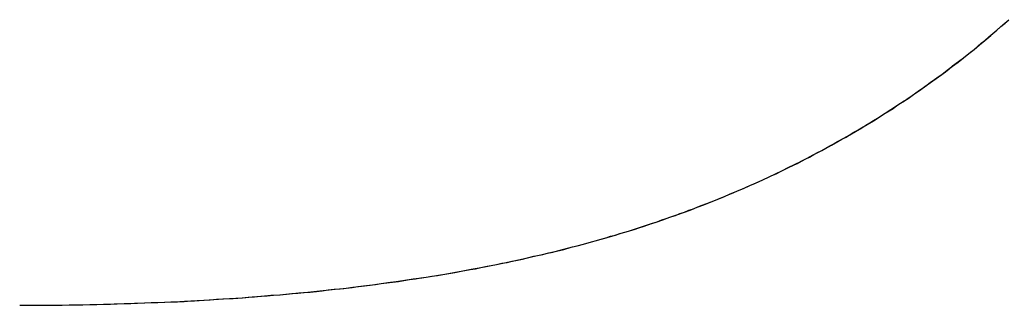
# Model space of a CAD drawing. Extents: x -4.4 to 4.4, y -6.1 to 5.8.
# Tile 72 of 157: x -1.77133 to -1.7388, y 3.49273 to 3.50217. Entities that reach past the tile are written whole.
import ezdxf

# ---------------------------------------------------------------- set-up
doc = ezdxf.new("R2010")
doc.units = 0
doc.layers.get('0').update_dxf_attribs({"linetype": 'CONTINUOUS'})

# ---------------------------------------------------------------- blocks, each defined once
blk = doc.blocks.new('*U1')
blk.add_line((-1.73945, 3.501482, 5.3045), (-1.73945, 3.501482, 5.304))
blk.add_line((-1.73945, 3.501482, 5.3045), (-1.73945, 3.501482, 5.304))
for points in [[(-1.73945, 3.50148, 5.3045), (-1.73932, 3.5016, 5.3045), (-1.73918, 3.50171, 5.3045), (-1.73905, 3.50182, 5.3045), (-1.73892, 3.50194, 5.3045), (-1.73878, 3.50205, 5.3045)], [(-1.73945, 3.50148, 5.304), (-1.73925, 3.50165, 5.304), (-1.73905, 3.50182, 5.304), (-1.73885, 3.502, 5.304), (-1.73865, 3.50217, 5.304)], [(-1.73945, 3.50148, 5.304), (-1.73925, 3.50165, 5.304), (-1.73905, 3.50182, 5.304), (-1.73885, 3.502, 5.304), (-1.73865, 3.50217, 5.304)], [(-1.73945, 3.50148, 5.3045), (-1.73932, 3.5016, 5.3045), (-1.73918, 3.50171, 5.3045), (-1.73905, 3.50182, 5.3045), (-1.73892, 3.50194, 5.3045), (-1.73878, 3.50205, 5.3045)], [(-1.77133, 3.49273, 5.3045), (-1.7711, 3.49273, 5.3045), (-1.77086, 3.49273, 5.3045), (-1.77063, 3.49274, 5.3045), (-1.7704, 3.49274, 5.3045), (-1.77016, 3.49274, 5.3045), (-1.76993, 3.49274, 5.3045), (-1.7697, 3.49275, 5.3045), (-1.76947, 3.49275, 5.3045), (-1.76924, 3.49275, 5.3045), (-1.76901, 3.49276, 5.3045), (-1.76878, 3.49276, 5.3045), (-1.76856, 3.49277, 5.3045), (-1.76833, 3.49277, 5.3045), (-1.76811, 3.49278, 5.3045), (-1.76788, 3.49279, 5.3045), (-1.76766, 3.49279, 5.3045), (-1.76744, 3.4928, 5.3045), (-1.76721, 3.49281, 5.3045), (-1.76699, 3.49282, 5.3045), (-1.76677, 3.49282, 5.3045), (-1.76655, 3.49283, 5.3045), (-1.76634, 3.49284, 5.3045), (-1.76612, 3.49285, 5.3045), (-1.7659, 3.49286, 5.3045), (-1.76568, 3.49288, 5.3045), (-1.76547, 3.49289, 5.3045), (-1.76525, 3.4929, 5.3045), (-1.76504, 3.49291, 5.3045), (-1.76483, 3.49293, 5.3045), (-1.76462, 3.49294, 5.3045), (-1.7644, 3.49295, 5.3045), (-1.76419, 3.49297, 5.3045), (-1.76398, 3.49298, 5.3045), (-1.76378, 3.493, 5.3045), (-1.76357, 3.49301, 5.3045), (-1.76336, 3.49303, 5.3045), (-1.76315, 3.49304, 5.3045), (-1.76295, 3.49306, 5.3045), (-1.76274, 3.49308, 5.3045), (-1.76254, 3.4931, 5.3045), (-1.76234, 3.49312, 5.3045), (-1.76214, 3.49313, 5.3045), (-1.76193, 3.49315, 5.3045), (-1.76173, 3.49317, 5.3045), (-1.76153, 3.49319, 5.3045), (-1.76134, 3.49321, 5.3045), (-1.76114, 3.49324, 5.3045), (-1.76094, 3.49326, 5.3045), (-1.76074, 3.49328, 5.3045), (-1.76055, 3.4933, 5.3045), (-1.76035, 3.49332, 5.3045), (-1.76016, 3.49335, 5.3045), (-1.75997, 3.49337, 5.3045), (-1.75977, 3.4934, 5.3045), (-1.75958, 3.49342, 5.3045), (-1.75939, 3.49345, 5.3045), (-1.7592, 3.49347, 5.3045), (-1.75901, 3.4935, 5.3045), (-1.75882, 3.49352, 5.3045), (-1.75864, 3.49355, 5.3045), (-1.75845, 3.49358, 5.3045), (-1.75826, 3.49361, 5.3045), (-1.75808, 3.49364, 5.3045), (-1.7579, 3.49366, 5.3045), (-1.75771, 3.49369, 5.3045), (-1.75753, 3.49372, 5.3045), (-1.75735, 3.49375, 5.3045), (-1.75717, 3.49378, 5.3045), (-1.75699, 3.49382, 5.3045), (-1.75681, 3.49385, 5.3045), (-1.75663, 3.49388, 5.3045), (-1.75645, 3.49391, 5.3045), (-1.75627, 3.49394, 5.3045), (-1.7561, 3.49398, 5.3045), (-1.75592, 3.49401, 5.3045), (-1.75575, 3.49405, 5.3045), (-1.75558, 3.49408, 5.3045), (-1.7554, 3.49412, 5.3045), (-1.75523, 3.49415, 5.3045), (-1.75506, 3.49419, 5.3045), (-1.75489, 3.49422, 5.3045), (-1.75472, 3.49426, 5.3045), (-1.75455, 3.4943, 5.3045), (-1.75438, 3.49434, 5.3045), (-1.75422, 3.49438, 5.3045), (-1.75405, 3.49441, 5.3045), (-1.75389, 3.49445, 5.3045), (-1.75372, 3.49449, 5.3045), (-1.75356, 3.49453, 5.3045), (-1.7534, 3.49457, 5.3045), (-1.75323, 3.49462, 5.3045), (-1.75307, 3.49466, 5.3045), (-1.75291, 3.4947, 5.3045), (-1.75275, 3.49474, 5.3045), (-1.75259, 3.49478, 5.3045), (-1.75244, 3.49483, 5.3045), (-1.75228, 3.49487, 5.3045), (-1.75212, 3.49492, 5.3045), (-1.75196, 3.49496, 5.3045), (-1.75181, 3.49501, 5.3045), (-1.75165, 3.49505, 5.3045), (-1.7515, 3.4951, 5.3045), (-1.75134, 3.49515, 5.3045), (-1.75119, 3.49519, 5.3045), (-1.75103, 3.49524, 5.3045), (-1.75088, 3.49529, 5.3045), (-1.75073, 3.49534, 5.3045), (-1.75058, 3.49539, 5.3045), (-1.75042, 3.49544, 5.3045), (-1.75027, 3.49549, 5.3045), (-1.75012, 3.49555, 5.3045), (-1.74997, 3.4956, 5.3045), (-1.74982, 3.49565, 5.3045), (-1.74967, 3.4957, 5.3045), (-1.74952, 3.49576, 5.3045), (-1.74937, 3.49581, 5.3045), (-1.74922, 3.49587, 5.3045), (-1.74907, 3.49592, 5.3045), (-1.74893, 3.49598, 5.3045), (-1.74878, 3.49604, 5.3045), (-1.74863, 3.49609, 5.3045), (-1.74849, 3.49615, 5.3045), (-1.74834, 3.49621, 5.3045), (-1.74819, 3.49627, 5.3045), (-1.74805, 3.49633, 5.3045), (-1.7479, 3.49639, 5.3045), (-1.74776, 3.49645, 5.3045), (-1.74762, 3.49651, 5.3045), (-1.74747, 3.49657, 5.3045), (-1.74733, 3.49663, 5.3045), (-1.74719, 3.4967, 5.3045), (-1.74705, 3.49676, 5.3045), (-1.7469, 3.49682, 5.3045), (-1.74676, 3.49689, 5.3045), (-1.74662, 3.49695, 5.3045), (-1.74648, 3.49702, 5.3045), (-1.74634, 3.49708, 5.3045), (-1.7462, 3.49715, 5.3045), (-1.74606, 3.49722, 5.3045), (-1.74593, 3.49729, 5.3045), (-1.74579, 3.49735, 5.3045), (-1.74565, 3.49742, 5.3045), (-1.74551, 3.49749, 5.3045), (-1.74538, 3.49756, 5.3045), (-1.74524, 3.49763, 5.3045), (-1.7451, 3.49771, 5.3045), (-1.74497, 3.49778, 5.3045), (-1.74483, 3.49785, 5.3045), (-1.7447, 3.49792, 5.3045), (-1.74457, 3.498, 5.3045), (-1.74443, 3.49807, 5.3045), (-1.7443, 3.49814, 5.3045), (-1.74417, 3.49822, 5.3045), (-1.74403, 3.49829, 5.3045), (-1.7439, 3.49837, 5.3045), (-1.74377, 3.49845, 5.3045), (-1.74364, 3.49852, 5.3045), (-1.74351, 3.4986, 5.3045), (-1.74338, 3.49868, 5.3045), (-1.74325, 3.49876, 5.3045), (-1.74312, 3.49884, 5.3045), (-1.74299, 3.49892, 5.3045), (-1.74286, 3.499, 5.3045), (-1.74274, 3.49908, 5.3045), (-1.74261, 3.49916, 5.3045), (-1.74248, 3.49924, 5.3045), (-1.74235, 3.49933, 5.3045), (-1.74223, 3.49941, 5.3045), (-1.7421, 3.49949, 5.3045), (-1.74198, 3.49958, 5.3045), (-1.74185, 3.49966, 5.3045), (-1.74173, 3.49975, 5.3045), (-1.7416, 3.49984, 5.3045), (-1.74148, 3.49992, 5.3045), (-1.74136, 3.50001, 5.3045), (-1.74124, 3.5001, 5.3045), (-1.74111, 3.50019, 5.3045), (-1.74099, 3.50028, 5.3045), (-1.74087, 3.50036, 5.3045), (-1.74075, 3.50045, 5.3045), (-1.74063, 3.50055, 5.3045), (-1.74051, 3.50064, 5.3045), (-1.74039, 3.50073, 5.3045), (-1.74027, 3.50082, 5.3045), (-1.74015, 3.50091, 5.3045), (-1.74003, 3.50101, 5.3045), (-1.73992, 3.5011, 5.3045), (-1.7398, 3.50119, 5.3045), (-1.73968, 3.50129, 5.3045), (-1.73957, 3.50139, 5.3045), (-1.73945, 3.50148, 5.3045)], [(-1.77133, 3.49273, 5.304), (-1.77098, 3.49273, 5.304), (-1.77063, 3.49274, 5.304), (-1.77028, 3.49274, 5.304), (-1.76993, 3.49274, 5.304), (-1.76958, 3.49275, 5.304), (-1.76924, 3.49275, 5.304), (-1.76889, 3.49276, 5.304), (-1.76855, 3.49277, 5.304), (-1.76821, 3.49278, 5.304), (-1.76787, 3.49279, 5.304), (-1.76754, 3.4928, 5.304), (-1.7672, 3.49281, 5.304), (-1.76687, 3.49282, 5.304), (-1.76654, 3.49283, 5.304), (-1.76621, 3.49285, 5.304), (-1.76589, 3.49287, 5.304), (-1.76556, 3.49288, 5.304), (-1.76524, 3.4929, 5.304), (-1.76492, 3.49292, 5.304), (-1.7646, 3.49294, 5.304), (-1.76428, 3.49296, 5.304), (-1.76397, 3.49298, 5.304), (-1.76365, 3.49301, 5.304), (-1.76334, 3.49303, 5.304), (-1.76303, 3.49306, 5.304), (-1.76272, 3.49308, 5.304), (-1.76242, 3.49311, 5.304), (-1.76211, 3.49314, 5.304), (-1.76181, 3.49317, 5.304), (-1.76151, 3.4932, 5.304), (-1.76121, 3.49323, 5.304), (-1.76091, 3.49326, 5.304), (-1.76062, 3.49329, 5.304), (-1.76033, 3.49333, 5.304), (-1.76004, 3.49336, 5.304), (-1.75975, 3.4934, 5.304), (-1.75946, 3.49344, 5.304), (-1.75917, 3.49348, 5.304), (-1.75889, 3.49352, 5.304), (-1.75861, 3.49356, 5.304), (-1.75833, 3.4936, 5.304), (-1.75805, 3.49364, 5.304), (-1.75777, 3.49368, 5.304), (-1.7575, 3.49373, 5.304), (-1.75722, 3.49377, 5.304), (-1.75695, 3.49382, 5.304), (-1.75669, 3.49387, 5.304), (-1.75642, 3.49392, 5.304), (-1.75615, 3.49397, 5.304), (-1.75589, 3.49402, 5.304), (-1.75563, 3.49407, 5.304), (-1.75537, 3.49412, 5.304), (-1.75511, 3.49418, 5.304), (-1.75485, 3.49423, 5.304), (-1.7546, 3.49429, 5.304), (-1.75435, 3.49435, 5.304), (-1.7541, 3.4944, 5.304), (-1.75385, 3.49446, 5.304), (-1.7536, 3.49452, 5.304), (-1.75336, 3.49458, 5.304), (-1.75311, 3.49465, 5.304), (-1.75287, 3.49471, 5.304), (-1.75263, 3.49477, 5.304), (-1.7524, 3.49484, 5.304), (-1.75216, 3.49491, 5.304), (-1.75192, 3.49497, 5.304), (-1.75169, 3.49504, 5.304), (-1.75146, 3.49511, 5.304), (-1.75122, 3.49518, 5.304), (-1.75099, 3.49526, 5.304), (-1.75076, 3.49533, 5.304), (-1.75053, 3.49541, 5.304), (-1.7503, 3.49548, 5.304), (-1.75008, 3.49556, 5.304), (-1.74985, 3.49564, 5.304), (-1.74962, 3.49572, 5.304), (-1.7494, 3.4958, 5.304), (-1.74918, 3.49588, 5.304), (-1.74895, 3.49597, 5.304), (-1.74873, 3.49605, 5.304), (-1.74851, 3.49614, 5.304), (-1.74829, 3.49623, 5.304), (-1.74807, 3.49632, 5.304), (-1.74786, 3.49641, 5.304), (-1.74764, 3.4965, 5.304), (-1.74742, 3.49659, 5.304), (-1.74721, 3.49669, 5.304), (-1.747, 3.49678, 5.304), (-1.74678, 3.49688, 5.304), (-1.74657, 3.49698, 5.304), (-1.74636, 3.49708, 5.304), (-1.74615, 3.49718, 5.304), (-1.74594, 3.49728, 5.304), (-1.74574, 3.49738, 5.304), (-1.74553, 3.49748, 5.304), (-1.74532, 3.49759, 5.304), (-1.74512, 3.4977, 5.304), (-1.74492, 3.4978, 5.304), (-1.74471, 3.49791, 5.304), (-1.74451, 3.49802, 5.304), (-1.74431, 3.49814, 5.304), (-1.74411, 3.49825, 5.304), (-1.74391, 3.49836, 5.304), (-1.74372, 3.49848, 5.304), (-1.74352, 3.4986, 5.304), (-1.74333, 3.49871, 5.304), (-1.74313, 3.49883, 5.304), (-1.74294, 3.49895, 5.304), (-1.74274, 3.49908, 5.304), (-1.74255, 3.4992, 5.304), (-1.74236, 3.49932, 5.304), (-1.74217, 3.49945, 5.304), (-1.74198, 3.49957, 5.304), (-1.7418, 3.4997, 5.304), (-1.74161, 3.49983, 5.304), (-1.74143, 3.49996, 5.304), (-1.74124, 3.50009, 5.304), (-1.74106, 3.50023, 5.304), (-1.74087, 3.50036, 5.304), (-1.74069, 3.5005, 5.304), (-1.74051, 3.50063, 5.304), (-1.74033, 3.50077, 5.304), (-1.74015, 3.50091, 5.304), (-1.73998, 3.50105, 5.304), (-1.7398, 3.50119, 5.304), (-1.73962, 3.50134, 5.304), (-1.73945, 3.50148, 5.304)], [(-1.77133, 3.49273, 5.304), (-1.77098, 3.49273, 5.304), (-1.77063, 3.49274, 5.304), (-1.77028, 3.49274, 5.304), (-1.76993, 3.49274, 5.304), (-1.76958, 3.49275, 5.304), (-1.76924, 3.49275, 5.304), (-1.76889, 3.49276, 5.304), (-1.76855, 3.49277, 5.304), (-1.76821, 3.49278, 5.304), (-1.76787, 3.49279, 5.304), (-1.76754, 3.4928, 5.304), (-1.7672, 3.49281, 5.304), (-1.76687, 3.49282, 5.304), (-1.76654, 3.49283, 5.304), (-1.76621, 3.49285, 5.304), (-1.76589, 3.49287, 5.304), (-1.76556, 3.49288, 5.304), (-1.76524, 3.4929, 5.304), (-1.76492, 3.49292, 5.304), (-1.7646, 3.49294, 5.304), (-1.76428, 3.49296, 5.304), (-1.76397, 3.49298, 5.304), (-1.76365, 3.49301, 5.304), (-1.76334, 3.49303, 5.304), (-1.76303, 3.49306, 5.304), (-1.76272, 3.49308, 5.304), (-1.76242, 3.49311, 5.304), (-1.76211, 3.49314, 5.304), (-1.76181, 3.49317, 5.304), (-1.76151, 3.4932, 5.304), (-1.76121, 3.49323, 5.304), (-1.76091, 3.49326, 5.304), (-1.76062, 3.49329, 5.304), (-1.76033, 3.49333, 5.304), (-1.76004, 3.49336, 5.304), (-1.75975, 3.4934, 5.304), (-1.75946, 3.49344, 5.304), (-1.75917, 3.49348, 5.304), (-1.75889, 3.49352, 5.304), (-1.75861, 3.49356, 5.304), (-1.75833, 3.4936, 5.304), (-1.75805, 3.49364, 5.304), (-1.75777, 3.49368, 5.304), (-1.7575, 3.49373, 5.304), (-1.75722, 3.49377, 5.304), (-1.75695, 3.49382, 5.304), (-1.75669, 3.49387, 5.304), (-1.75642, 3.49392, 5.304), (-1.75615, 3.49397, 5.304), (-1.75589, 3.49402, 5.304), (-1.75563, 3.49407, 5.304), (-1.75537, 3.49412, 5.304), (-1.75511, 3.49418, 5.304), (-1.75485, 3.49423, 5.304), (-1.7546, 3.49429, 5.304), (-1.75435, 3.49435, 5.304), (-1.7541, 3.4944, 5.304), (-1.75385, 3.49446, 5.304), (-1.7536, 3.49452, 5.304), (-1.75336, 3.49458, 5.304), (-1.75311, 3.49465, 5.304), (-1.75287, 3.49471, 5.304), (-1.75263, 3.49477, 5.304), (-1.7524, 3.49484, 5.304), (-1.75216, 3.49491, 5.304), (-1.75192, 3.49497, 5.304), (-1.75169, 3.49504, 5.304), (-1.75146, 3.49511, 5.304), (-1.75122, 3.49518, 5.304), (-1.75099, 3.49526, 5.304), (-1.75076, 3.49533, 5.304), (-1.75053, 3.49541, 5.304), (-1.7503, 3.49548, 5.304), (-1.75008, 3.49556, 5.304), (-1.74985, 3.49564, 5.304), (-1.74962, 3.49572, 5.304), (-1.7494, 3.4958, 5.304), (-1.74918, 3.49588, 5.304), (-1.74895, 3.49597, 5.304), (-1.74873, 3.49605, 5.304), (-1.74851, 3.49614, 5.304), (-1.74829, 3.49623, 5.304), (-1.74807, 3.49632, 5.304), (-1.74786, 3.49641, 5.304), (-1.74764, 3.4965, 5.304), (-1.74742, 3.49659, 5.304), (-1.74721, 3.49669, 5.304), (-1.747, 3.49678, 5.304), (-1.74678, 3.49688, 5.304), (-1.74657, 3.49698, 5.304), (-1.74636, 3.49708, 5.304), (-1.74615, 3.49718, 5.304), (-1.74594, 3.49728, 5.304), (-1.74574, 3.49738, 5.304), (-1.74553, 3.49748, 5.304), (-1.74532, 3.49759, 5.304), (-1.74512, 3.4977, 5.304), (-1.74492, 3.4978, 5.304), (-1.74471, 3.49791, 5.304), (-1.74451, 3.49802, 5.304), (-1.74431, 3.49814, 5.304), (-1.74411, 3.49825, 5.304), (-1.74391, 3.49836, 5.304), (-1.74372, 3.49848, 5.304), (-1.74352, 3.4986, 5.304), (-1.74333, 3.49871, 5.304), (-1.74313, 3.49883, 5.304), (-1.74294, 3.49895, 5.304), (-1.74274, 3.49908, 5.304), (-1.74255, 3.4992, 5.304), (-1.74236, 3.49932, 5.304), (-1.74217, 3.49945, 5.304), (-1.74198, 3.49957, 5.304), (-1.7418, 3.4997, 5.304), (-1.74161, 3.49983, 5.304), (-1.74143, 3.49996, 5.304), (-1.74124, 3.50009, 5.304), (-1.74106, 3.50023, 5.304), (-1.74087, 3.50036, 5.304), (-1.74069, 3.5005, 5.304), (-1.74051, 3.50063, 5.304), (-1.74033, 3.50077, 5.304), (-1.74015, 3.50091, 5.304), (-1.73998, 3.50105, 5.304), (-1.7398, 3.50119, 5.304), (-1.73962, 3.50134, 5.304), (-1.73945, 3.50148, 5.304)], [(-1.77133, 3.49273, 5.3045), (-1.7711, 3.49273, 5.3045), (-1.77086, 3.49273, 5.3045), (-1.77063, 3.49274, 5.3045), (-1.7704, 3.49274, 5.3045), (-1.77016, 3.49274, 5.3045), (-1.76993, 3.49274, 5.3045), (-1.7697, 3.49275, 5.3045), (-1.76947, 3.49275, 5.3045), (-1.76924, 3.49275, 5.3045), (-1.76901, 3.49276, 5.3045), (-1.76878, 3.49276, 5.3045), (-1.76856, 3.49277, 5.3045), (-1.76833, 3.49277, 5.3045), (-1.76811, 3.49278, 5.3045), (-1.76788, 3.49279, 5.3045), (-1.76766, 3.49279, 5.3045), (-1.76744, 3.4928, 5.3045), (-1.76721, 3.49281, 5.3045), (-1.76699, 3.49282, 5.3045), (-1.76677, 3.49282, 5.3045), (-1.76655, 3.49283, 5.3045), (-1.76634, 3.49284, 5.3045), (-1.76612, 3.49285, 5.3045), (-1.7659, 3.49286, 5.3045), (-1.76568, 3.49288, 5.3045), (-1.76547, 3.49289, 5.3045), (-1.76525, 3.4929, 5.3045), (-1.76504, 3.49291, 5.3045), (-1.76483, 3.49293, 5.3045), (-1.76462, 3.49294, 5.3045), (-1.7644, 3.49295, 5.3045), (-1.76419, 3.49297, 5.3045), (-1.76398, 3.49298, 5.3045), (-1.76378, 3.493, 5.3045), (-1.76357, 3.49301, 5.3045), (-1.76336, 3.49303, 5.3045), (-1.76315, 3.49304, 5.3045), (-1.76295, 3.49306, 5.3045), (-1.76274, 3.49308, 5.3045), (-1.76254, 3.4931, 5.3045), (-1.76234, 3.49312, 5.3045), (-1.76214, 3.49313, 5.3045), (-1.76193, 3.49315, 5.3045), (-1.76173, 3.49317, 5.3045), (-1.76153, 3.49319, 5.3045), (-1.76134, 3.49321, 5.3045), (-1.76114, 3.49324, 5.3045), (-1.76094, 3.49326, 5.3045), (-1.76074, 3.49328, 5.3045), (-1.76055, 3.4933, 5.3045), (-1.76035, 3.49332, 5.3045), (-1.76016, 3.49335, 5.3045), (-1.75997, 3.49337, 5.3045), (-1.75977, 3.4934, 5.3045), (-1.75958, 3.49342, 5.3045), (-1.75939, 3.49345, 5.3045), (-1.7592, 3.49347, 5.3045), (-1.75901, 3.4935, 5.3045), (-1.75882, 3.49352, 5.3045), (-1.75864, 3.49355, 5.3045), (-1.75845, 3.49358, 5.3045), (-1.75826, 3.49361, 5.3045), (-1.75808, 3.49364, 5.3045), (-1.7579, 3.49366, 5.3045), (-1.75771, 3.49369, 5.3045), (-1.75753, 3.49372, 5.3045), (-1.75735, 3.49375, 5.3045), (-1.75717, 3.49378, 5.3045), (-1.75699, 3.49382, 5.3045), (-1.75681, 3.49385, 5.3045), (-1.75663, 3.49388, 5.3045), (-1.75645, 3.49391, 5.3045), (-1.75627, 3.49394, 5.3045), (-1.7561, 3.49398, 5.3045), (-1.75592, 3.49401, 5.3045), (-1.75575, 3.49405, 5.3045), (-1.75558, 3.49408, 5.3045), (-1.7554, 3.49412, 5.3045), (-1.75523, 3.49415, 5.3045), (-1.75506, 3.49419, 5.3045), (-1.75489, 3.49422, 5.3045), (-1.75472, 3.49426, 5.3045), (-1.75455, 3.4943, 5.3045), (-1.75438, 3.49434, 5.3045), (-1.75422, 3.49438, 5.3045), (-1.75405, 3.49441, 5.3045), (-1.75389, 3.49445, 5.3045), (-1.75372, 3.49449, 5.3045), (-1.75356, 3.49453, 5.3045), (-1.7534, 3.49457, 5.3045), (-1.75323, 3.49462, 5.3045), (-1.75307, 3.49466, 5.3045), (-1.75291, 3.4947, 5.3045), (-1.75275, 3.49474, 5.3045), (-1.75259, 3.49478, 5.3045), (-1.75244, 3.49483, 5.3045), (-1.75228, 3.49487, 5.3045), (-1.75212, 3.49492, 5.3045), (-1.75196, 3.49496, 5.3045), (-1.75181, 3.49501, 5.3045), (-1.75165, 3.49505, 5.3045), (-1.7515, 3.4951, 5.3045), (-1.75134, 3.49515, 5.3045), (-1.75119, 3.49519, 5.3045), (-1.75103, 3.49524, 5.3045), (-1.75088, 3.49529, 5.3045), (-1.75073, 3.49534, 5.3045), (-1.75058, 3.49539, 5.3045), (-1.75042, 3.49544, 5.3045), (-1.75027, 3.49549, 5.3045), (-1.75012, 3.49555, 5.3045), (-1.74997, 3.4956, 5.3045), (-1.74982, 3.49565, 5.3045), (-1.74967, 3.4957, 5.3045), (-1.74952, 3.49576, 5.3045), (-1.74937, 3.49581, 5.3045), (-1.74922, 3.49587, 5.3045), (-1.74907, 3.49592, 5.3045), (-1.74893, 3.49598, 5.3045), (-1.74878, 3.49604, 5.3045), (-1.74863, 3.49609, 5.3045), (-1.74849, 3.49615, 5.3045), (-1.74834, 3.49621, 5.3045), (-1.74819, 3.49627, 5.3045), (-1.74805, 3.49633, 5.3045), (-1.7479, 3.49639, 5.3045), (-1.74776, 3.49645, 5.3045), (-1.74762, 3.49651, 5.3045), (-1.74747, 3.49657, 5.3045), (-1.74733, 3.49663, 5.3045), (-1.74719, 3.4967, 5.3045), (-1.74705, 3.49676, 5.3045), (-1.7469, 3.49682, 5.3045), (-1.74676, 3.49689, 5.3045), (-1.74662, 3.49695, 5.3045), (-1.74648, 3.49702, 5.3045), (-1.74634, 3.49708, 5.3045), (-1.7462, 3.49715, 5.3045), (-1.74606, 3.49722, 5.3045), (-1.74593, 3.49729, 5.3045), (-1.74579, 3.49735, 5.3045), (-1.74565, 3.49742, 5.3045), (-1.74551, 3.49749, 5.3045), (-1.74538, 3.49756, 5.3045), (-1.74524, 3.49763, 5.3045), (-1.7451, 3.49771, 5.3045), (-1.74497, 3.49778, 5.3045), (-1.74483, 3.49785, 5.3045), (-1.7447, 3.49792, 5.3045), (-1.74457, 3.498, 5.3045), (-1.74443, 3.49807, 5.3045), (-1.7443, 3.49814, 5.3045), (-1.74417, 3.49822, 5.3045), (-1.74403, 3.49829, 5.3045), (-1.7439, 3.49837, 5.3045), (-1.74377, 3.49845, 5.3045), (-1.74364, 3.49852, 5.3045), (-1.74351, 3.4986, 5.3045), (-1.74338, 3.49868, 5.3045), (-1.74325, 3.49876, 5.3045), (-1.74312, 3.49884, 5.3045), (-1.74299, 3.49892, 5.3045), (-1.74286, 3.499, 5.3045), (-1.74274, 3.49908, 5.3045), (-1.74261, 3.49916, 5.3045), (-1.74248, 3.49924, 5.3045), (-1.74235, 3.49933, 5.3045), (-1.74223, 3.49941, 5.3045), (-1.7421, 3.49949, 5.3045), (-1.74198, 3.49958, 5.3045), (-1.74185, 3.49966, 5.3045), (-1.74173, 3.49975, 5.3045), (-1.7416, 3.49984, 5.3045), (-1.74148, 3.49992, 5.3045), (-1.74136, 3.50001, 5.3045), (-1.74124, 3.5001, 5.3045), (-1.74111, 3.50019, 5.3045), (-1.74099, 3.50028, 5.3045), (-1.74087, 3.50036, 5.3045), (-1.74075, 3.50045, 5.3045), (-1.74063, 3.50055, 5.3045), (-1.74051, 3.50064, 5.3045), (-1.74039, 3.50073, 5.3045), (-1.74027, 3.50082, 5.3045), (-1.74015, 3.50091, 5.3045), (-1.74003, 3.50101, 5.3045), (-1.73992, 3.5011, 5.3045), (-1.7398, 3.50119, 5.3045), (-1.73968, 3.50129, 5.3045), (-1.73957, 3.50139, 5.3045), (-1.73945, 3.50148, 5.3045)]]:
    blk.add_polyline3d(points)

msp = doc.modelspace()

# ---------------------------------------------------------------- block references
msp.add_blockref('*U1', (0, 0))

doc.saveas('drawing.dxf')
